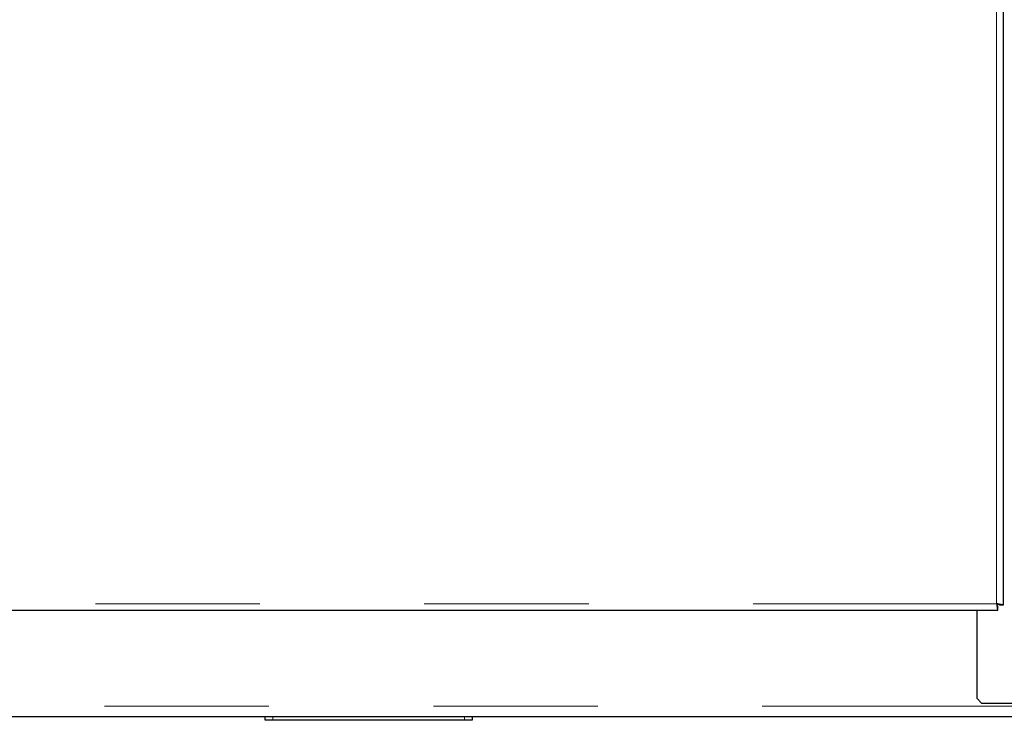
# Model space of a CAD drawing. Header units: millimetres. Extents: x 23 to 246, y 71 to 158.
# Tile 67 of 76: x 226.48 to 234.08, y 72.87 to 78.28. Entities that reach past the tile are written whole.
import ezdxf

# ---------------------------------------------------------------- set-up
doc = ezdxf.new("R2010")
doc.units = ezdxf.units.MM
doc.linetypes.add('PHANTOM', pattern=[12.7, 6.35, -1.27, 1.27, -1.27, 1.27, -1.27])

msp = doc.modelspace()

# ---------------------------------------------------------------- linework, layer by layer
at = {"color": 8, "linetype": 'PHANTOM', "lineweight": 18}
for p, q in [((234.0229, 73.7722), (234.0229, 100.9722)), ((219.4429, 73.7722), (234.0229, 73.7722)), ((219.5129, 72.9822), (245.6329, 72.9822)), ((228.4329, 72.9022), (228.4329, 72.8722)), ((229.9129, 72.8722), (229.9129, 72.9022))]:
    msp.add_line(p, q, dxfattribs=at)
at = {"color": 7, "linetype": 'Continuous', "lineweight": 25}
for p, q in [((234.0729, 100.958), (234.0729, 73.7613)), ((219.4429, 73.7222), (234.0338, 73.7222)), ((233.8699, 73.7222), (233.8699, 73.0422)), ((234.0338, 73.7222), (234.0338, 73.7472)), ((234.0729, 73.7613), (234.0479, 73.7613)), ((233.8699, 73.0422), (233.9099, 73.0022)), ((234.5399, 73.0022), (233.9099, 73.0022)), ((219.5129, 72.9022), (245.6329, 72.9022)), ((228.3729, 72.8722), (228.3729, 72.9022)), ((228.4329, 72.8722), (228.3729, 72.8722)), ((229.9129, 72.8722), (228.4329, 72.8722)), ((229.9729, 72.8722), (229.9129, 72.8722)), ((229.9729, 72.9022), (229.9729, 72.8722))]:
    msp.add_line(p, q, dxfattribs=at)
for points, knots in [([(234.0729, 73.7613), (234.0722, 73.7622), (234.0707, 73.764), (234.0591, 73.7667), (234.0426, 73.7694), (234.0295, 73.7713), (234.0229, 73.7722)], [0, 0, 0, 0, 0.250024, 0.500034, 0.750043, 1, 1, 1, 1]), ([(234.0229, 73.7722), (234.0238, 73.7656), (234.0257, 73.7525), (234.0284, 73.736), (234.0311, 73.7244), (234.0329, 73.7229), (234.0338, 73.7222)], [0, 0, 0, 0, 0.249957, 0.499966, 0.749976, 1, 1, 1, 1]), ([(234.0229, 73.7722), (234.0238, 73.7689), (234.0257, 73.7623), (234.0284, 73.7541), (234.0311, 73.7483), (234.0329, 73.7475), (234.0338, 73.7472)], [0, 0, 0, 0, 0.249955, 0.499929, 0.749902, 1, 1, 1, 1]), ([(234.0479, 73.7613), (234.0476, 73.7622), (234.0468, 73.764), (234.041, 73.7667), (234.0328, 73.7694), (234.0262, 73.7713), (234.0229, 73.7722)], [0, 0, 0, 0, 0.250115, 0.500082, 0.75005, 1, 1, 1, 1])]:
    msp.add_open_spline(points, degree=3, knots=knots, dxfattribs=at)

doc.saveas('drawing.dxf')
